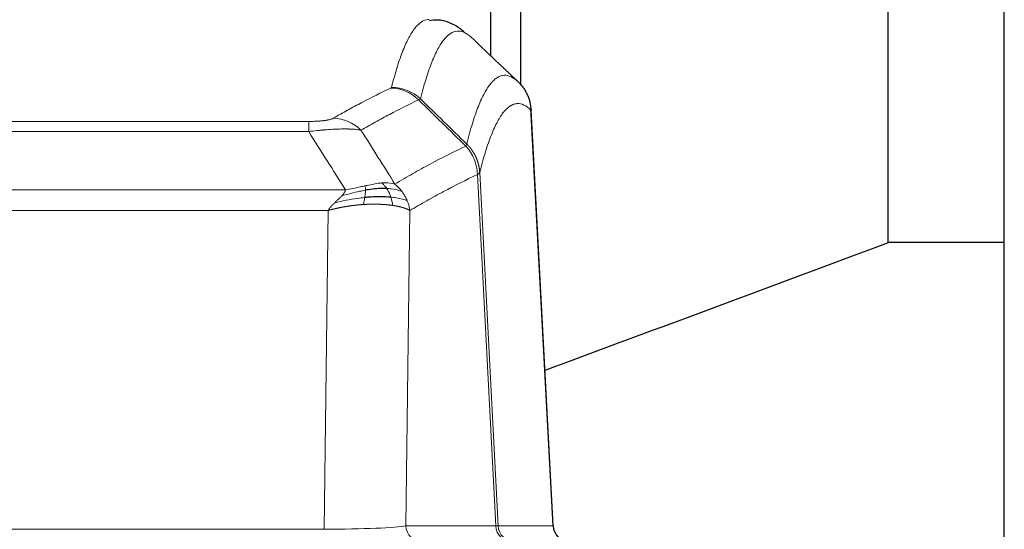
# Model space of a CAD drawing. Header units: inches. Extents: x 0 to 20790, y -12 to 14700.
# Tile 178 of 256: x 5312 to 5546, y 11875 to 11996. Entities that reach past the tile are written whole.
import ezdxf

# ---------------------------------------------------------------- set-up
doc = ezdxf.new("R2010")
doc.units = ezdxf.units.IN
doc.layers.add('1', color=7, linetype='Continuous', true_color=0xffffff)

msp = doc.modelspace()

# ---------------------------------------------------------------- linework, layer by layer
at = {"layer": '1', "color": 2, "linetype": 'Continuous', "lineweight": 25}
for p, q in [((5545.558, 11596.963), (5545.558, 12396.963)), ((5517.948, 11942.832), (5517.948, 12032.094)), ((5430.558, 12017.461), (5430.558, 11980.268)), ((5423.558, 11987.163), (5423.558, 12016.228)), ((5438.334, 11875.646), (5433.063, 11974.782)), ((5517.948, 11943.013), (5545.559, 11943.013))]:
    msp.add_line(p, q, dxfattribs=at)
at = {"layer": '1', "color": 110, "linetype": 'Continuous', "lineweight": 13}
for p, q in [((5438.322, 11875.649), (5433.074, 11974.344)), ((5174.887, 11971.651), (5380.229, 11971.651)), ((5380.229, 11969.235), (5380.229, 11971.651)), ((5380.229, 11969.235), (5174.887, 11969.235)), ((5424.674, 11875.649), (5420.323, 11959.041)), ((5420.879, 11959.517), (5425.255, 11875.649)), ((5166.155, 11955.404), (5388.961, 11955.404)), ((5384.848, 11950.506), (5170.268, 11950.506)), ((5383.88, 11874.823), (5384.848, 11950.506)), ((5404.28, 11950.496), (5403.322, 11875.649)), ((5171.237, 11874.823), (5383.88, 11874.823)), ((5403.322, 11875.649), (5424.674, 11875.649)), ((5425.255, 11875.649), (5438.322, 11875.649))]:
    msp.add_line(p, q, dxfattribs=at)
for centre, major_axis, ratio, start_param, end_param in [((5399.738, 11969.641), (-4.281, 9.037), 0.9659395, 5.0815715, 5.8272089), ((5399.925, 11969.801), (-9.695, 2.45), 0.9931439, 4.2008878, 4.9582972), ((5386.076, 11962.495), (4.97, -8.677), 0.9635717, 1.8622888, 2.6052468), ((5383.959, 11875.858), (20.002, 0.052), 0.0517476, 4.708281, 6.0295934), ((5407.198, 11875.858), (0, 4), 0.9702957, 1.6231562, 3.1415927), ((5405.229, 11875.858), (-20.038, 0.208), 0.001459, 2.8976729, 3.1068244), ((5428.55, 11875.858), (0, -4), 0.9702957, 4.7647489, 6.2831853), ((5429.247, 11875.858), (0, -4), 0.9993908, 4.7647489, 6.2831853)]:
    msp.add_ellipse(centre, major_axis=major_axis, ratio=ratio, start_param=start_param, end_param=end_param, dxfattribs=at)
at = {"layer": '1', "color": 2, "linetype": 'Continuous', "lineweight": 25}
msp.add_ellipse((5442.314, 11875.858), major_axis=(0, -4), ratio=0.9993908, start_param=4.7647489, end_param=6.2831853, dxfattribs=at)
at = {"layer": '1', "color": 110, "linetype": 'Continuous', "lineweight": 13}
for points, knots in [([(5399.925, 11979.737), (5400.363, 11981.476), (5401.253, 11984.672), (5402.174, 11987.307), (5402.876, 11989.072), (5403.112, 11989.625), (5403.588, 11990.661), (5403.827, 11991.144), (5404.553, 11992.487), (5405.044, 11993.242), (5405.668, 11994.009), (5405.793, 11994.154), (5406.044, 11994.425), (5406.422, 11994.806), (5406.805, 11995.107), (5407.575, 11995.605), (5408.188, 11995.829), (5408.812, 11995.858), (5408.905, 11995.858)], [0, 0, 0, 0, 0.1619138, 0.3238276, 0.3238276, 0.4047846, 0.4047846, 0.4857415, 0.4857415, 0.6476553, 0.6476553, 0.6881337, 0.6881337, 0.7286122, 0.8095691, 0.8095691, 0.9714829, 1, 1, 1, 1]), ([(5418.767, 11991.711), (5418.209, 11992.224), (5417.107, 11992.968), (5415.497, 11993.239), (5414.453, 11992.857), (5413.682, 11992.359), (5413.298, 11992.058), (5412.92, 11991.677), (5412.668, 11991.405), (5412.543, 11991.261), (5411.918, 11990.494), (5411.426, 11989.739), (5410.7, 11988.397), (5410.46, 11987.914), (5409.984, 11986.879), (5409.747, 11986.326), (5409.044, 11984.562), (5408.122, 11981.93), (5407.231, 11978.736), (5406.793, 11976.998)], [0, 0, 0, 0, 0.125, 0.25, 0.375, 0.375, 0.4375, 0.46875, 0.46875, 0.5, 0.5, 0.625, 0.625, 0.6875, 0.6875, 0.75, 0.75, 0.875, 1, 1, 1, 1]), ([(5417.789, 11966.283), (5417.845, 11966.506), (5417.901, 11966.726), (5418.013, 11967.163), (5418.182, 11967.81), (5418.577, 11969.273), (5418.921, 11970.445), (5419.614, 11972.679), (5420.554, 11975.366), (5422.013, 11978.524), (5423.017, 11980.046), (5423.591, 11980.739), (5423.655, 11980.813), (5423.783, 11980.958), (5423.975, 11981.168), (5424.427, 11981.611), (5424.818, 11981.908), (5425.147, 11982.11), (5425.213, 11982.149), (5425.345, 11982.22), (5425.543, 11982.321), (5426.008, 11982.508), (5426.411, 11982.586), (5427.222, 11982.633), (5428.32, 11982.403), (5429.447, 11981.589), (5430.019, 11981.035)], [0, 0, 0, 0, 0.015625, 0.015625, 0.03125, 0.0625, 0.125, 0.125, 0.25, 0.375, 0.5, 0.5, 0.515625, 0.515625, 0.53125, 0.5625, 0.625, 0.625, 0.640625, 0.640625, 0.65625, 0.6875, 0.75, 0.75, 0.875, 1, 1, 1, 1]), ([(5386.076, 11972.401), (5387.21, 11973.053), (5388.346, 11973.692), (5390.618, 11974.942), (5391.755, 11975.553), (5395.171, 11977.347), (5397.452, 11978.488), (5399.738, 11979.575)], [0, 0, 0, 0, 0.25, 0.25, 0.5, 0.5, 1, 1, 1, 1]), ([(5399.925, 11979.737), (5399.918, 11979.71), (5399.899, 11979.683), (5399.837, 11979.629), (5399.794, 11979.602), (5399.738, 11979.575)], [0, 0, 0, 0, 0.5, 0.5, 1, 1, 1, 1]), ([(5406.334, 11976.759), (5404.046, 11975.67), (5401.762, 11974.527), (5398.342, 11972.731), (5397.204, 11972.119), (5394.928, 11970.868), (5393.792, 11970.228), (5392.656, 11969.576)], [0, 0, 0, 0, 0.5, 0.5, 0.75, 0.75, 1, 1, 1, 1]), ([(5433.074, 11974.344), (5432.504, 11974.89), (5431.38, 11975.689), (5430.285, 11975.906), (5429.476, 11975.851), (5429.074, 11975.769), (5428.611, 11975.577), (5428.413, 11975.475), (5428.281, 11975.402), (5428.216, 11975.363), (5427.888, 11975.159), (5427.498, 11974.858), (5427.047, 11974.412), (5426.856, 11974.201), (5426.728, 11974.055), (5426.664, 11973.98), (5426.092, 11973.284), (5425.09, 11971.757), (5423.636, 11968.596), (5422.229, 11964.565), (5421.324, 11961.297), (5420.879, 11959.517)], [0, 0, 0, 0, 0.125, 0.25, 0.25, 0.3125, 0.34375, 0.359375, 0.359375, 0.375, 0.375, 0.4375, 0.46875, 0.484375, 0.484375, 0.5, 0.5, 0.625, 0.75, 0.875, 1, 1, 1, 1]), ([(5386.076, 11972.401), (5386.055, 11972.389), (5386.033, 11972.377), (5385.987, 11972.353), (5385.963, 11972.341), (5385.888, 11972.305), (5385.833, 11972.281), (5385.715, 11972.234), (5385.652, 11972.211), (5385.515, 11972.166), (5385.442, 11972.143), (5385.285, 11972.098), (5385.201, 11972.076), (5385.065, 11972.044), (5385.019, 11972.033), (5384.922, 11972.012), (5384.872, 11972.001), (5384.719, 11971.97), (5384.611, 11971.95), (5384.383, 11971.911), (5384.263, 11971.893), (5384.073, 11971.866), (5383.976, 11971.852), (5383.875, 11971.84), (5383.807, 11971.831), (5383.773, 11971.827), (5383.598, 11971.807), (5383.454, 11971.792), (5383.007, 11971.749), (5382.69, 11971.726), (5382.27, 11971.702), (5382.185, 11971.697), (5382.012, 11971.689), (5381.925, 11971.685), (5381.663, 11971.675), (5381.487, 11971.669), (5381.132, 11971.66), (5380.954, 11971.657), (5380.593, 11971.652), (5380.412, 11971.651), (5380.229, 11971.651)], [0, 0, 0, 0, 0.03125, 0.03125, 0.0625, 0.0625, 0.125, 0.125, 0.1875, 0.1875, 0.25, 0.25, 0.3125, 0.3125, 0.34375, 0.34375, 0.375, 0.375, 0.4375, 0.4375, 0.5, 0.5, 0.53125, 0.546875, 0.546875, 0.5625, 0.5625, 0.625, 0.625, 0.75, 0.75, 0.78125, 0.78125, 0.8125, 0.8125, 0.875, 0.875, 0.9375, 0.9375, 1, 1, 1, 1]), ([(5392.656, 11969.576), (5392.359, 11969.631), (5392.032, 11969.679), (5391.32, 11969.759), (5390.933, 11969.791), (5390.305, 11969.826), (5390.033, 11969.838), (5389.748, 11969.846), (5389.632, 11969.849), (5389.574, 11969.851), (5389.399, 11969.855), (5389.28, 11969.857), (5388.678, 11969.864), (5388.169, 11969.86), (5387.496, 11969.843), (5387.36, 11969.839), (5387.153, 11969.832), (5387.083, 11969.83), (5386.944, 11969.824), (5386.874, 11969.822), (5386.522, 11969.807), (5386.235, 11969.793), (5385.359, 11969.744), (5384.754, 11969.702), (5384.05, 11969.644), (5383.972, 11969.637), (5383.814, 11969.623), (5383.735, 11969.617), (5383.497, 11969.595), (5383.338, 11969.581), (5382.858, 11969.535), (5382.535, 11969.502), (5381.56, 11969.398), (5380.9, 11969.321), (5380.229, 11969.235)], [0, 0, 0, 0, 0.125, 0.125, 0.25, 0.25, 0.3125, 0.328125, 0.328125, 0.34375, 0.34375, 0.375, 0.375, 0.5, 0.5, 0.53125, 0.53125, 0.546875, 0.546875, 0.5625, 0.5625, 0.625, 0.625, 0.75, 0.75, 0.765625, 0.765625, 0.78125, 0.78125, 0.8125, 0.8125, 0.875, 0.875, 1, 1, 1, 1]), ([(5400.724, 11956.782), (5402.121, 11957.615), (5403.521, 11958.429), (5406.323, 11960.014), (5407.726, 11960.786), (5411.94, 11963.041), (5414.755, 11964.461), (5417.577, 11965.8)], [0, 0, 0, 0, 0.25, 0.25, 0.5, 0.5, 1, 1, 1, 1]), ([(5417.789, 11966.283), (5417.769, 11966.235), (5417.753, 11966.159), (5417.695, 11965.986), (5417.652, 11965.889), (5417.577, 11965.8)], [0, 0, 0, 0, 0.5, 0.5, 1, 1, 1, 1]), ([(5417.577, 11965.8), (5417.986, 11965.356), (5418.359, 11964.871), (5419.017, 11963.833), (5419.303, 11963.281), (5419.774, 11962.129), (5419.96, 11961.528), (5420.224, 11960.3), (5420.301, 11959.672), (5420.323, 11959.041)], [0, 0, 0, 0, 0.25, 0.25, 0.5, 0.5, 0.75, 0.75, 1, 1, 1, 1]), ([(5417.789, 11966.283), (5417.802, 11966.271), (5417.827, 11966.246), (5417.865, 11966.209), (5417.904, 11966.171), (5417.942, 11966.133), (5417.98, 11966.094), (5418.018, 11966.055), (5418.057, 11966.015), (5418.096, 11965.975), (5418.134, 11965.934), (5418.173, 11965.892), (5418.212, 11965.85), (5418.251, 11965.808), (5418.29, 11965.764), (5418.329, 11965.721), (5418.368, 11965.676), (5418.407, 11965.631), (5418.446, 11965.586), (5418.486, 11965.54), (5418.525, 11965.493), (5418.564, 11965.446), (5418.603, 11965.399), (5418.643, 11965.35), (5418.682, 11965.301), (5418.721, 11965.252), (5418.76, 11965.202), (5418.799, 11965.151), (5418.838, 11965.1), (5418.877, 11965.048), (5418.916, 11964.995), (5418.955, 11964.942), (5418.994, 11964.888), (5419.033, 11964.834), (5419.071, 11964.779), (5419.11, 11964.723), (5419.148, 11964.667), (5419.186, 11964.61), (5419.224, 11964.553), (5419.262, 11964.494), (5419.3, 11964.436), (5419.338, 11964.376), (5419.375, 11964.316), (5419.413, 11964.255), (5419.45, 11964.194), (5419.487, 11964.132), (5419.523, 11964.069), (5419.56, 11964.006), (5419.596, 11963.942), (5419.632, 11963.877), (5419.668, 11963.812), (5419.703, 11963.746), (5419.738, 11963.679), (5419.773, 11963.612), (5419.808, 11963.544), (5419.842, 11963.475), (5419.876, 11963.406), (5419.91, 11963.336), (5419.943, 11963.266), (5419.978, 11963.19), (5420.015, 11963.108), (5420.053, 11963.021), (5420.091, 11962.933), (5420.128, 11962.845), (5420.163, 11962.757), (5420.199, 11962.669), (5420.233, 11962.58), (5420.266, 11962.491), (5420.299, 11962.401), (5420.33, 11962.311), (5420.361, 11962.221), (5420.391, 11962.131), (5420.421, 11962.04), (5420.449, 11961.949), (5420.476, 11961.858), (5420.503, 11961.767), (5420.529, 11961.675), (5420.554, 11961.583), (5420.578, 11961.491), (5420.601, 11961.399), (5420.623, 11961.306), (5420.644, 11961.213), (5420.665, 11961.12), (5420.685, 11961.027), (5420.703, 11960.934), (5420.721, 11960.84), (5420.738, 11960.746), (5420.755, 11960.653), (5420.77, 11960.559), (5420.784, 11960.464), (5420.798, 11960.37), (5420.81, 11960.276), (5420.822, 11960.181), (5420.833, 11960.087), (5420.843, 11959.992), (5420.852, 11959.897), (5420.86, 11959.802), (5420.867, 11959.707), (5420.874, 11959.612), (5420.877, 11959.549), (5420.879, 11959.517)], [0, 0, 0, 0, 0.0069372, 0.0139334, 0.0209887, 0.028103, 0.0352764, 0.0425088, 0.0498003, 0.0571509, 0.0645605, 0.0720292, 0.0795569, 0.0871437, 0.0947896, 0.1024945, 0.1102584, 0.1180815, 0.1259636, 0.1339048, 0.141905, 0.1499643, 0.1580827, 0.1662601, 0.1744966, 0.1827922, 0.1911468, 0.1995605, 0.2080333, 0.2165651, 0.225156, 0.233806, 0.2425151, 0.2512832, 0.2601104, 0.2689967, 0.277942, 0.2869465, 0.29601, 0.3051325, 0.3143142, 0.3235549, 0.3328547, 0.3422136, 0.3516315, 0.3611085, 0.3706446, 0.3802398, 0.3898941, 0.3996074, 0.4093798, 0.4192113, 0.4291019, 0.4390515, 0.4490602, 0.459128, 0.4692549, 0.4794409, 0.4896859, 0.4999901, 0.5124905, 0.524991, 0.5374914, 0.5499918, 0.5624922, 0.5749926, 0.587493, 0.5999934, 0.6124937, 0.6249941, 0.6374944, 0.6499948, 0.6624951, 0.6749954, 0.6874957, 0.699996, 0.7124963, 0.7249966, 0.7374968, 0.7499971, 0.7624973, 0.7749976, 0.7874978, 0.799998, 0.8124982, 0.8249984, 0.8374986, 0.8499988, 0.8624989, 0.8749991, 0.8874992, 0.8999993, 0.9124995, 0.9249996, 0.9374997, 0.9499998, 0.9624998, 0.9749999, 0.9875, 1, 1, 1, 1]), ([(5420.323, 11959.041), (5417.637, 11957.765), (5414.957, 11956.416), (5410.946, 11954.279), (5409.611, 11953.549), (5406.943, 11952.05), (5405.611, 11951.282), (5404.28, 11950.496)], [0, 0, 0, 0, 0.5, 0.5, 0.75, 0.75, 1, 1, 1, 1]), ([(5420.879, 11959.517), (5420.878, 11959.516), (5420.877, 11959.511), (5420.874, 11959.501), (5420.867, 11959.484), (5420.855, 11959.461), (5420.836, 11959.43), (5420.808, 11959.394), (5420.766, 11959.35), (5420.722, 11959.312), (5420.684, 11959.282), (5420.658, 11959.263), (5420.632, 11959.244), (5420.605, 11959.225), (5420.578, 11959.206), (5420.55, 11959.187), (5420.522, 11959.169), (5420.494, 11959.15), (5420.465, 11959.132), (5420.436, 11959.113), (5420.408, 11959.095), (5420.379, 11959.077), (5420.351, 11959.059), (5420.332, 11959.047), (5420.323, 11959.041)], [0, 0, 0, 0, 0.0092499, 0.0337179, 0.073404, 0.128308, 0.1984299, 0.2837694, 0.3843264, 0.5001005, 0.5424888, 0.5838484, 0.6241794, 0.6634821, 0.7017567, 0.7390032, 0.7752221, 0.8104134, 0.8445775, 0.8777146, 0.909825, 0.9409091, 0.9709673, 1, 1, 1, 1]), ([(5393.579, 11956.348), (5393.218, 11956.267), (5392.851, 11956.184), (5391.357, 11955.85), (5390.181, 11955.593), (5388.961, 11955.404)], [0, 0, 0, 0, 0.25, 0.25, 1, 1, 1, 1]), ([(5397.548, 11957.043), (5397.399, 11957.03), (5397.247, 11957.015), (5396.633, 11956.944), (5396.153, 11956.869), (5395.159, 11956.688), (5394.645, 11956.581), (5393.938, 11956.427), (5393.759, 11956.388), (5393.579, 11956.348)], [0, 0, 0, 0, 0.125, 0.125, 0.5, 0.5, 0.875, 0.875, 1, 1, 1, 1]), ([(5393.729, 11955.315), (5393.731, 11955.439), (5393.729, 11955.555), (5393.716, 11955.82), (5393.7, 11955.957), (5393.651, 11956.186), (5393.619, 11956.279), (5393.579, 11956.348)], [0, 0, 0, 0, 0.25, 0.25, 0.625, 0.625, 1, 1, 1, 1]), ([(5400.724, 11956.782), (5400.03, 11957.006), (5399.264, 11957.1), (5398.137, 11957.085), (5397.847, 11957.069), (5397.548, 11957.043)], [0, 0, 0, 0, 0.75, 0.75, 1, 1, 1, 1]), ([(5398.772, 11955.721), (5398.674, 11955.871), (5398.572, 11956.012), (5398.315, 11956.341), (5398.158, 11956.515), (5397.847, 11956.815), (5397.694, 11956.942), (5397.548, 11957.043)], [0, 0, 0, 0, 0.25, 0.25, 0.625, 0.625, 1, 1, 1, 1]), ([(5402.431, 11954.975), (5401.732, 11955.306), (5400.861, 11955.531), (5399.501, 11955.682), (5399.144, 11955.708), (5398.772, 11955.721)], [0, 0, 0, 0, 0.75, 0.75, 1, 1, 1, 1]), ([(5399.758, 11953.658), (5399.727, 11953.749), (5399.695, 11953.84), (5399.561, 11954.203), (5399.448, 11954.476), (5399.198, 11955.001), (5399.062, 11955.254), (5398.87, 11955.569), (5398.822, 11955.646), (5398.772, 11955.721)], [0, 0, 0, 0, 0.125, 0.125, 0.5, 0.5, 0.875, 0.875, 1, 1, 1, 1]), ([(5402.431, 11954.975), (5402.308, 11955.141), (5402.18, 11955.304), (5401.847, 11955.701), (5401.637, 11955.93), (5401.195, 11956.371), (5400.964, 11956.581), (5400.724, 11956.782)], [0, 0, 0, 0, 0.25, 0.25, 0.625, 0.625, 1, 1, 1, 1]), ([(5386.419, 11952.342), (5386.433, 11952.356), (5386.461, 11952.383), (5386.503, 11952.423), (5386.543, 11952.463), (5386.583, 11952.501), (5386.621, 11952.537), (5386.659, 11952.573), (5386.695, 11952.608), (5386.73, 11952.642), (5386.764, 11952.674), (5386.798, 11952.706), (5386.83, 11952.736), (5386.861, 11952.766), (5386.891, 11952.794), (5386.92, 11952.821), (5386.948, 11952.847), (5386.974, 11952.873), (5387, 11952.897), (5387.025, 11952.92), (5387.049, 11952.942), (5387.071, 11952.963), (5387.093, 11952.984), (5387.113, 11953.003), (5387.133, 11953.021), (5387.151, 11953.038), (5387.168, 11953.054), (5387.185, 11953.069), (5387.2, 11953.083), (5387.214, 11953.097), (5387.227, 11953.109), (5387.239, 11953.12), (5387.25, 11953.13), (5387.26, 11953.14), (5387.269, 11953.148), (5387.277, 11953.155), (5387.284, 11953.161), (5387.29, 11953.167), (5387.294, 11953.171), (5387.307, 11953.183), (5387.327, 11953.203), (5387.356, 11953.23), (5387.385, 11953.257), (5387.413, 11953.284), (5387.441, 11953.311), (5387.469, 11953.337), (5387.496, 11953.364), (5387.523, 11953.39), (5387.55, 11953.415), (5387.576, 11953.441), (5387.602, 11953.466), (5387.628, 11953.491), (5387.653, 11953.516), (5387.678, 11953.54), (5387.703, 11953.565), (5387.727, 11953.589), (5387.751, 11953.612), (5387.775, 11953.636), (5387.798, 11953.659), (5387.821, 11953.682), (5387.844, 11953.705), (5387.866, 11953.728), (5387.888, 11953.75), (5387.91, 11953.772), (5387.931, 11953.794), (5387.952, 11953.815), (5387.973, 11953.837), (5387.993, 11953.858), (5388.013, 11953.879), (5388.033, 11953.9), (5388.052, 11953.92), (5388.071, 11953.94), (5388.084, 11953.954), (5388.09, 11953.961)], [0, 0, 0, 0, 0.0247661, 0.0489206, 0.0724636, 0.0953949, 0.1177147, 0.1394229, 0.1605195, 0.1810045, 0.2008779, 0.2201398, 0.23879, 0.2568287, 0.2742558, 0.2910713, 0.3072753, 0.3228676, 0.3378484, 0.3522176, 0.3659752, 0.3791212, 0.3916556, 0.4035785, 0.4148897, 0.4255894, 0.4356775, 0.445154, 0.454019, 0.4622723, 0.4699141, 0.4769443, 0.4833629, 0.48917, 0.4943654, 0.4989493, 0.5029216, 0.5062824, 0.5090316, 0.5111692, 0.5284651, 0.5456049, 0.5625886, 0.5794163, 0.5960881, 0.612604, 0.6289642, 0.6451687, 0.6612176, 0.6771111, 0.6928491, 0.7084319, 0.7238594, 0.7391318, 0.7542492, 0.7692118, 0.7840195, 0.7986726, 0.8131712, 0.8275153, 0.8417051, 0.8557408, 0.8696224, 0.8833501, 0.8969241, 0.9103445, 0.9236114, 0.936725, 0.9496856, 0.9624932, 0.975148, 0.9876502, 1, 1, 1, 1]), ([(5393.56, 11953.573), (5392.982, 11953.519), (5392.395, 11953.454), (5390.021, 11953.141), (5388.191, 11952.794), (5386.419, 11952.342)], [0, 0, 0, 0, 0.25, 0.25, 1, 1, 1, 1]), ([(5388.09, 11953.961), (5388.098, 11953.969), (5388.114, 11953.986), (5388.138, 11954.012), (5388.161, 11954.038), (5388.184, 11954.063), (5388.207, 11954.089), (5388.229, 11954.114), (5388.251, 11954.139), (5388.273, 11954.164), (5388.294, 11954.189), (5388.315, 11954.213), (5388.335, 11954.238), (5388.356, 11954.263), (5388.376, 11954.287), (5388.395, 11954.311), (5388.415, 11954.335), (5388.434, 11954.359), (5388.452, 11954.383), (5388.471, 11954.407), (5388.489, 11954.43), (5388.506, 11954.454), (5388.524, 11954.477), (5388.541, 11954.5), (5388.557, 11954.523), (5388.574, 11954.546), (5388.59, 11954.569), (5388.605, 11954.592), (5388.621, 11954.615), (5388.636, 11954.637), (5388.65, 11954.659), (5388.665, 11954.682), (5388.679, 11954.704), (5388.693, 11954.726), (5388.706, 11954.748), (5388.719, 11954.77), (5388.732, 11954.791), (5388.744, 11954.813), (5388.756, 11954.834), (5388.768, 11954.855), (5388.779, 11954.877), (5388.79, 11954.898), (5388.801, 11954.919), (5388.811, 11954.939), (5388.821, 11954.96), (5388.831, 11954.981), (5388.84, 11955.001), (5388.849, 11955.021), (5388.858, 11955.042), (5388.867, 11955.062), (5388.875, 11955.082), (5388.882, 11955.102), (5388.89, 11955.121), (5388.897, 11955.141), (5388.904, 11955.161), (5388.91, 11955.18), (5388.916, 11955.199), (5388.922, 11955.219), (5388.927, 11955.238), (5388.932, 11955.257), (5388.937, 11955.275), (5388.941, 11955.294), (5388.945, 11955.313), (5388.949, 11955.331), (5388.953, 11955.35), (5388.956, 11955.368), (5388.959, 11955.386), (5388.96, 11955.398), (5388.961, 11955.404)], [0, 0, 0, 0, 0.0185022, 0.0368847, 0.0551481, 0.073293, 0.0913199, 0.1092294, 0.1270222, 0.1446988, 0.1622598, 0.1797059, 0.1970378, 0.2142561, 0.2313614, 0.2483544, 0.265236, 0.2820066, 0.2986672, 0.3152184, 0.331661, 0.3479958, 0.3642235, 0.380345, 0.3963611, 0.4122725, 0.4280803, 0.4437851, 0.459388, 0.4748898, 0.4902915, 0.5055939, 0.5207981, 0.535905, 0.5509156, 0.565831, 0.5806521, 0.5953801, 0.6100159, 0.6245607, 0.6390157, 0.6533819, 0.6676604, 0.6818526, 0.6959596, 0.7099825, 0.7239227, 0.7377815, 0.75156, 0.7652597, 0.7788818, 0.7924277, 0.8058989, 0.8192966, 0.8326224, 0.8458776, 0.8590638, 0.8721825, 0.8852351, 0.8982233, 0.9111485, 0.9240124, 0.9368166, 0.9495628, 0.9622525, 0.9748874, 0.9874694, 1, 1, 1, 1]), ([(5393.729, 11955.315), (5393.271, 11955.237), (5392.808, 11955.149), (5390.937, 11954.759), (5389.501, 11954.383), (5388.09, 11953.961)], [0, 0, 0, 0, 0.25, 0.25, 1, 1, 1, 1]), ([(5393.246, 11951.922), (5393.279, 11952.085), (5393.318, 11952.271), (5393.4, 11952.673), (5393.443, 11952.89), (5393.51, 11953.265), (5393.536, 11953.418), (5393.56, 11953.573)], [0, 0, 0, 0, 0.375, 0.375, 0.75, 0.75, 1, 1, 1, 1]), ([(5393.56, 11953.573), (5393.572, 11953.65), (5393.584, 11953.728), (5393.629, 11954.038), (5393.658, 11954.269), (5393.701, 11954.714), (5393.716, 11954.927), (5393.726, 11955.189), (5393.728, 11955.253), (5393.729, 11955.315)], [0, 0, 0, 0, 0.125, 0.125, 0.5, 0.5, 0.875, 0.875, 1, 1, 1, 1]), ([(5403.641, 11952.834), (5403.029, 11953.12), (5402.133, 11953.36), (5400.603, 11953.577), (5400.193, 11953.622), (5399.758, 11953.658)], [0, 0, 0, 0, 0.75, 0.75, 1, 1, 1, 1]), ([(5400.248, 11951.697), (5400.177, 11952.097), (5400.078, 11952.591), (5399.876, 11953.297), (5399.82, 11953.477), (5399.758, 11953.658)], [0, 0, 0, 0, 0.75, 0.75, 1, 1, 1, 1]), ([(5403.641, 11952.834), (5403.602, 11952.929), (5403.562, 11953.023), (5403.394, 11953.395), (5403.255, 11953.67), (5402.952, 11954.206), (5402.787, 11954.468), (5402.552, 11954.808), (5402.492, 11954.892), (5402.431, 11954.975)], [0, 0, 0, 0, 0.125, 0.125, 0.5, 0.5, 0.875, 0.875, 1, 1, 1, 1]), ([(5384.848, 11950.506), (5384.853, 11950.514), (5384.864, 11950.531), (5384.88, 11950.557), (5384.897, 11950.583), (5384.914, 11950.609), (5384.931, 11950.635), (5384.949, 11950.662), (5384.967, 11950.689), (5384.986, 11950.716), (5385.005, 11950.743), (5385.024, 11950.771), (5385.044, 11950.798), (5385.064, 11950.826), (5385.085, 11950.855), (5385.106, 11950.883), (5385.127, 11950.912), (5385.149, 11950.941), (5385.171, 11950.97), (5385.194, 11950.999), (5385.217, 11951.029), (5385.24, 11951.058), (5385.264, 11951.088), (5385.288, 11951.119), (5385.313, 11951.149), (5385.338, 11951.18), (5385.363, 11951.211), (5385.389, 11951.242), (5385.415, 11951.273), (5385.441, 11951.305), (5385.468, 11951.336), (5385.495, 11951.368), (5385.523, 11951.4), (5385.551, 11951.433), (5385.58, 11951.465), (5385.608, 11951.498), (5385.638, 11951.531), (5385.667, 11951.564), (5385.697, 11951.598), (5385.728, 11951.631), (5385.759, 11951.665), (5385.79, 11951.699), (5385.821, 11951.733), (5385.853, 11951.768), (5385.886, 11951.802), (5385.919, 11951.837), (5385.952, 11951.872), (5385.985, 11951.907), (5386.019, 11951.942), (5386.054, 11951.978), (5386.088, 11952.013), (5386.124, 11952.049), (5386.159, 11952.085), (5386.195, 11952.122), (5386.231, 11952.158), (5386.268, 11952.195), (5386.305, 11952.231), (5386.343, 11952.268), (5386.381, 11952.305), (5386.406, 11952.33), (5386.419, 11952.342)], [0, 0, 0, 0, 0.0121901, 0.0245516, 0.0370849, 0.0497905, 0.0626689, 0.0757204, 0.0889455, 0.1023447, 0.1159182, 0.1296666, 0.14359, 0.1576889, 0.1719636, 0.1864145, 0.2010418, 0.2158458, 0.2308268, 0.2459852, 0.261321, 0.2768347, 0.2925265, 0.3083966, 0.3244452, 0.3406727, 0.357079, 0.3736646, 0.3904296, 0.4073742, 0.4244986, 0.4418029, 0.4592875, 0.4769523, 0.4947976, 0.5128236, 0.5310305, 0.5494183, 0.5679872, 0.5867374, 0.605669, 0.6247822, 0.644077, 0.6635537, 0.6832123, 0.7030529, 0.7230758, 0.7432809, 0.7636685, 0.7842385, 0.8049912, 0.8259267, 0.8470449, 0.8683461, 0.8898303, 0.9114976, 0.9333482, 0.955382, 0.9775993, 1, 1, 1, 1]), ([(5393.246, 11951.922), (5393.224, 11951.921), (5393.181, 11951.918), (5393.116, 11951.914), (5393.051, 11951.91), (5392.986, 11951.905), (5392.921, 11951.901), (5392.855, 11951.896), (5392.79, 11951.891), (5392.725, 11951.886), (5392.66, 11951.881), (5392.595, 11951.876), (5392.53, 11951.871), (5392.465, 11951.865), (5392.399, 11951.86), (5392.334, 11951.855), (5392.269, 11951.849), (5392.204, 11951.843), (5392.139, 11951.837), (5392.073, 11951.831), (5392.008, 11951.825), (5391.943, 11951.819), (5391.878, 11951.813), (5391.812, 11951.806), (5391.747, 11951.8), (5391.682, 11951.793), (5391.617, 11951.787), (5391.551, 11951.78), (5391.486, 11951.773), (5391.421, 11951.766), (5391.356, 11951.759), (5391.29, 11951.752), (5391.225, 11951.744), (5391.16, 11951.737), (5391.095, 11951.73), (5391.03, 11951.722), (5390.965, 11951.714), (5390.899, 11951.706), (5390.834, 11951.698), (5390.769, 11951.69), (5390.704, 11951.682), (5390.639, 11951.674), (5390.574, 11951.666), (5390.509, 11951.657), (5390.444, 11951.649), (5390.379, 11951.64), (5390.314, 11951.631), (5390.249, 11951.623), (5390.184, 11951.614), (5390.119, 11951.605), (5390.054, 11951.596), (5389.989, 11951.586), (5389.925, 11951.577), (5389.86, 11951.568), (5389.795, 11951.558), (5389.73, 11951.548), (5389.666, 11951.539), (5389.601, 11951.529), (5389.536, 11951.519), (5389.472, 11951.509), (5389.407, 11951.499), (5389.343, 11951.489), (5389.278, 11951.478), (5389.214, 11951.468), (5389.149, 11951.457), (5389.085, 11951.447), (5389.021, 11951.436), (5388.957, 11951.425), (5388.892, 11951.414), (5388.828, 11951.403), (5388.764, 11951.392), (5388.7, 11951.381), (5388.636, 11951.37), (5388.572, 11951.358), (5388.508, 11951.347), (5388.444, 11951.335), (5388.38, 11951.324), (5388.316, 11951.312), (5388.253, 11951.3), (5388.189, 11951.288), (5388.125, 11951.276), (5388.062, 11951.264), (5387.998, 11951.251), (5387.935, 11951.239), (5387.871, 11951.227), (5387.808, 11951.214), (5387.745, 11951.202), (5387.681, 11951.189), (5387.618, 11951.176), (5387.555, 11951.163), (5387.492, 11951.15), (5387.429, 11951.137), (5387.366, 11951.124), (5387.303, 11951.111), (5387.24, 11951.097), (5387.178, 11951.084), (5387.115, 11951.07), (5387.052, 11951.057), (5386.99, 11951.043), (5386.927, 11951.029), (5386.865, 11951.015), (5386.803, 11951.001), (5386.74, 11950.987), (5386.678, 11950.973), (5386.616, 11950.958), (5386.554, 11950.944), (5386.492, 11950.93), (5386.43, 11950.915), (5386.368, 11950.9), (5386.306, 11950.886), (5386.245, 11950.871), (5386.183, 11950.856), (5386.122, 11950.841), (5386.06, 11950.826), (5385.999, 11950.811), (5385.937, 11950.795), (5385.876, 11950.78), (5385.815, 11950.765), (5385.754, 11950.749), (5385.693, 11950.734), (5385.632, 11950.718), (5385.571, 11950.702), (5385.511, 11950.686), (5385.45, 11950.67), (5385.389, 11950.654), (5385.329, 11950.638), (5385.268, 11950.622), (5385.208, 11950.606), (5385.148, 11950.589), (5385.088, 11950.573), (5385.028, 11950.556), (5384.968, 11950.539), (5384.908, 11950.523), (5384.868, 11950.511), (5384.848, 11950.506)], [0, 0, 0, 0, 0.0081592, 0.0163092, 0.0244501, 0.0325819, 0.0407045, 0.0488181, 0.0569225, 0.0650178, 0.0731041, 0.0811812, 0.0892493, 0.0973083, 0.1053581, 0.113399, 0.1214307, 0.1294534, 0.137467, 0.1454716, 0.1534671, 0.1614536, 0.169431, 0.1773994, 0.1853588, 0.1933091, 0.2012504, 0.2091827, 0.217106, 0.2250203, 0.2329256, 0.2408219, 0.2487092, 0.2565875, 0.2644568, 0.2723172, 0.2801686, 0.288011, 0.2958444, 0.303669, 0.3114845, 0.3192911, 0.3270888, 0.3348775, 0.3426574, 0.3504282, 0.3581902, 0.3659433, 0.3736874, 0.3814227, 0.389149, 0.3968665, 0.4045751, 0.4122748, 0.4199656, 0.4276476, 0.4353206, 0.4429849, 0.4506403, 0.4582868, 0.4659245, 0.4735534, 0.4811734, 0.4887846, 0.496387, 0.5039805, 0.5115653, 0.5191413, 0.5267084, 0.5342668, 0.5418164, 0.5493572, 0.5568893, 0.5644125, 0.5719271, 0.5794328, 0.5869298, 0.5944181, 0.6018976, 0.6093684, 0.6168305, 0.6242839, 0.6317285, 0.6391644, 0.6465917, 0.6540102, 0.6614201, 0.6688212, 0.6762137, 0.6835975, 0.6909727, 0.6983392, 0.705697, 0.7130462, 0.7203868, 0.7277187, 0.735042, 0.7423567, 0.7496628, 0.7569603, 0.7642491, 0.7715294, 0.7788011, 0.7860642, 0.7933187, 0.8005646, 0.807802, 0.8150309, 0.8222512, 0.8294629, 0.8366661, 0.8438608, 0.851047, 0.8582246, 0.8653938, 0.8725544, 0.8797065, 0.8868502, 0.8939854, 0.9011121, 0.9082303, 0.9153401, 0.9224414, 0.9295343, 0.9366187, 0.9436947, 0.9507623, 0.9578214, 0.9648722, 0.9719145, 0.9789485, 0.985974, 0.9929912, 1, 1, 1, 1]), ([(5400.248, 11951.697), (5400.234, 11951.699), (5400.204, 11951.703), (5400.16, 11951.71), (5400.116, 11951.716), (5400.071, 11951.722), (5400.027, 11951.729), (5399.982, 11951.735), (5399.937, 11951.741), (5399.893, 11951.747), (5399.848, 11951.752), (5399.803, 11951.758), (5399.758, 11951.764), (5399.712, 11951.77), (5399.667, 11951.775), (5399.622, 11951.781), (5399.576, 11951.786), (5399.53, 11951.792), (5399.485, 11951.797), (5399.439, 11951.802), (5399.393, 11951.807), (5399.347, 11951.813), (5399.301, 11951.818), (5399.255, 11951.823), (5399.209, 11951.827), (5399.162, 11951.832), (5399.116, 11951.837), (5399.069, 11951.842), (5399.023, 11951.846), (5398.976, 11951.851), (5398.93, 11951.855), (5398.883, 11951.86), (5398.836, 11951.864), (5398.789, 11951.868), (5398.742, 11951.873), (5398.695, 11951.877), (5398.648, 11951.881), (5398.601, 11951.885), (5398.553, 11951.889), (5398.506, 11951.893), (5398.459, 11951.896), (5398.411, 11951.9), (5398.364, 11951.904), (5398.316, 11951.907), (5398.269, 11951.911), (5398.221, 11951.914), (5398.173, 11951.918), (5398.125, 11951.921), (5398.077, 11951.924), (5398.03, 11951.927), (5397.982, 11951.931), (5397.934, 11951.934), (5397.885, 11951.937), (5397.837, 11951.939), (5397.789, 11951.942), (5397.741, 11951.945), (5397.693, 11951.948), (5397.644, 11951.95), (5397.596, 11951.953), (5397.548, 11951.955), (5397.499, 11951.958), (5397.451, 11951.96), (5397.402, 11951.963), (5397.354, 11951.965), (5397.305, 11951.967), (5397.257, 11951.969), (5397.208, 11951.971), (5397.159, 11951.973), (5397.111, 11951.975), (5397.062, 11951.977), (5397.013, 11951.978), (5396.964, 11951.98), (5396.916, 11951.982), (5396.867, 11951.983), (5396.818, 11951.985), (5396.769, 11951.986), (5396.72, 11951.988), (5396.671, 11951.989), (5396.622, 11951.99), (5396.573, 11951.991), (5396.524, 11951.992), (5396.475, 11951.993), (5396.426, 11951.994), (5396.377, 11951.995), (5396.328, 11951.996), (5396.279, 11951.997), (5396.23, 11951.997), (5396.181, 11951.998), (5396.132, 11951.999), (5396.082, 11951.999), (5396.033, 11952), (5395.984, 11952), (5395.935, 11952), (5395.886, 11952.001), (5395.837, 11952.001), (5395.788, 11952.001), (5395.738, 11952.001), (5395.689, 11952.001), (5395.64, 11952.001), (5395.591, 11952.001), (5395.542, 11952.001), (5395.492, 11952), (5395.443, 11952), (5395.394, 11952), (5395.345, 11951.999), (5395.296, 11951.999), (5395.247, 11951.998), (5395.197, 11951.997), (5395.148, 11951.997), (5395.099, 11951.996), (5395.05, 11951.995), (5395.001, 11951.994), (5394.952, 11951.993), (5394.903, 11951.992), (5394.854, 11951.991), (5394.804, 11951.99), (5394.755, 11951.989), (5394.706, 11951.988), (5394.657, 11951.986), (5394.608, 11951.985), (5394.559, 11951.983), (5394.51, 11951.982), (5394.461, 11951.98), (5394.412, 11951.979), (5394.363, 11951.977), (5394.315, 11951.975), (5394.266, 11951.974), (5394.217, 11951.972), (5394.168, 11951.97), (5394.119, 11951.968), (5394.07, 11951.966), (5394.022, 11951.964), (5393.973, 11951.962), (5393.924, 11951.959), (5393.876, 11951.957), (5393.827, 11951.955), (5393.778, 11951.952), (5393.73, 11951.95), (5393.681, 11951.947), (5393.633, 11951.945), (5393.584, 11951.942), (5393.536, 11951.94), (5393.487, 11951.937), (5393.439, 11951.934), (5393.39, 11951.931), (5393.342, 11951.928), (5393.294, 11951.925), (5393.262, 11951.923), (5393.246, 11951.922)], [0, 0, 0, 0, 0.0076941, 0.0153765, 0.0230472, 0.0307061, 0.0383534, 0.045989, 0.0536129, 0.061225, 0.0688255, 0.0764143, 0.0839914, 0.0915567, 0.0991104, 0.1066524, 0.1141827, 0.1217013, 0.1292082, 0.1367034, 0.1441869, 0.1516588, 0.1591189, 0.1665674, 0.1740041, 0.1814292, 0.1888426, 0.1962444, 0.2036344, 0.2110128, 0.2183794, 0.2257344, 0.2330778, 0.2404094, 0.2477294, 0.2550377, 0.2623343, 0.2696193, 0.2768926, 0.2841542, 0.2914041, 0.2986424, 0.305869, 0.313084, 0.3202872, 0.3274789, 0.3346588, 0.3418271, 0.3489838, 0.3561287, 0.3632621, 0.3703837, 0.3774937, 0.3845921, 0.3916788, 0.3987539, 0.4058173, 0.412869, 0.4199092, 0.4269376, 0.4339544, 0.4409596, 0.4479532, 0.454935, 0.4619053, 0.4688639, 0.4758109, 0.4827462, 0.4896699, 0.496582, 0.5034825, 0.5103713, 0.5172485, 0.524114, 0.5309679, 0.5378102, 0.5446409, 0.55146, 0.5582674, 0.5650632, 0.5718474, 0.57862, 0.5853809, 0.5921303, 0.598868, 0.6055941, 0.6123087, 0.6190116, 0.6257029, 0.6323825, 0.6390506, 0.6457071, 0.652352, 0.6589853, 0.665607, 0.672217, 0.6788155, 0.6854024, 0.6919777, 0.6985414, 0.7050935, 0.7116341, 0.718163, 0.7246804, 0.7311862, 0.7376804, 0.744163, 0.750634, 0.7570935, 0.7635413, 0.7699776, 0.7764024, 0.7828155, 0.7892171, 0.7956072, 0.8019856, 0.8083525, 0.8147079, 0.8210516, 0.8273839, 0.8337045, 0.8400136, 0.8463112, 0.8525972, 0.8588716, 0.8651345, 0.8713859, 0.8776257, 0.8838539, 0.8900706, 0.8962758, 0.9024695, 0.9086516, 0.9148221, 0.9209812, 0.9271287, 0.9332646, 0.9393891, 0.945502, 0.9516034, 0.9576933, 0.9637717, 0.9698385, 0.9758938, 0.9819376, 0.9879699, 0.9939907, 1, 1, 1, 1]), ([(5404.28, 11950.496), (5404.274, 11950.499), (5404.262, 11950.507), (5404.244, 11950.518), (5404.226, 11950.53), (5404.208, 11950.541), (5404.189, 11950.552), (5404.17, 11950.563), (5404.151, 11950.574), (5404.132, 11950.585), (5404.113, 11950.596), (5404.093, 11950.607), (5404.074, 11950.618), (5404.054, 11950.629), (5404.034, 11950.64), (5404.014, 11950.65), (5403.994, 11950.661), (5403.973, 11950.672), (5403.953, 11950.682), (5403.932, 11950.693), (5403.911, 11950.703), (5403.89, 11950.713), (5403.869, 11950.724), (5403.848, 11950.734), (5403.827, 11950.744), (5403.805, 11950.754), (5403.784, 11950.764), (5403.762, 11950.774), (5403.74, 11950.784), (5403.718, 11950.794), (5403.696, 11950.804), (5403.674, 11950.814), (5403.651, 11950.824), (5403.629, 11950.833), (5403.607, 11950.843), (5403.584, 11950.853), (5403.561, 11950.862), (5403.538, 11950.872), (5403.515, 11950.881), (5403.492, 11950.89), (5403.469, 11950.9), (5403.446, 11950.909), (5403.423, 11950.918), (5403.399, 11950.927), (5403.376, 11950.936), (5403.352, 11950.945), (5403.329, 11950.954), (5403.305, 11950.963), (5403.281, 11950.972), (5403.257, 11950.981), (5403.233, 11950.99), (5403.209, 11950.998), (5403.185, 11951.007), (5403.161, 11951.016), (5403.137, 11951.024), (5403.113, 11951.033), (5403.088, 11951.041), (5403.064, 11951.049), (5403.04, 11951.058), (5403.015, 11951.066), (5402.991, 11951.074), (5402.966, 11951.082), (5402.942, 11951.09), (5402.917, 11951.098), (5402.892, 11951.106), (5402.868, 11951.114), (5402.843, 11951.122), (5402.818, 11951.13), (5402.793, 11951.138), (5402.768, 11951.145), (5402.743, 11951.153), (5402.719, 11951.161), (5402.694, 11951.168), (5402.669, 11951.176), (5402.644, 11951.183), (5402.619, 11951.191), (5402.594, 11951.198), (5402.569, 11951.205), (5402.544, 11951.213), (5402.519, 11951.22), (5402.493, 11951.227), (5402.468, 11951.234), (5402.443, 11951.241), (5402.418, 11951.248), (5402.393, 11951.255), (5402.368, 11951.262), (5402.343, 11951.269), (5402.318, 11951.275), (5402.293, 11951.282), (5402.268, 11951.289), (5402.243, 11951.295), (5402.218, 11951.302), (5402.193, 11951.308), (5402.168, 11951.315), (5402.143, 11951.321), (5402.118, 11951.328), (5402.093, 11951.334), (5402.068, 11951.34), (5402.043, 11951.346), (5402.018, 11951.353), (5401.993, 11951.359), (5401.968, 11951.365), (5401.943, 11951.371), (5401.919, 11951.377), (5401.894, 11951.383), (5401.869, 11951.389), (5401.844, 11951.394), (5401.82, 11951.4), (5401.795, 11951.406), (5401.771, 11951.412), (5401.746, 11951.417), (5401.722, 11951.423), (5401.697, 11951.428), (5401.673, 11951.434), (5401.648, 11951.439), (5401.624, 11951.445), (5401.6, 11951.45), (5401.576, 11951.455), (5401.552, 11951.461), (5401.527, 11951.466), (5401.503, 11951.471), (5401.479, 11951.476), (5401.456, 11951.481), (5401.432, 11951.486), (5401.408, 11951.491), (5401.384, 11951.496), (5401.36, 11951.501), (5401.337, 11951.506), (5401.313, 11951.511), (5401.29, 11951.515), (5401.266, 11951.52), (5401.243, 11951.525), (5401.22, 11951.529), (5401.197, 11951.534), (5401.174, 11951.538), (5401.151, 11951.543), (5401.128, 11951.547), (5401.105, 11951.552), (5401.082, 11951.556), (5401.059, 11951.56), (5401.037, 11951.565), (5401.014, 11951.569), (5400.992, 11951.573), (5400.969, 11951.577), (5400.947, 11951.581), (5400.925, 11951.585), (5400.903, 11951.59), (5400.881, 11951.593), (5400.859, 11951.597), (5400.837, 11951.601), (5400.815, 11951.605), (5400.793, 11951.609), (5400.772, 11951.613), (5400.75, 11951.616), (5400.729, 11951.62), (5400.708, 11951.624), (5400.687, 11951.627), (5400.666, 11951.631), (5400.645, 11951.635), (5400.624, 11951.638), (5400.603, 11951.641), (5400.582, 11951.645), (5400.562, 11951.648), (5400.541, 11951.652), (5400.521, 11951.655), (5400.501, 11951.658), (5400.481, 11951.661), (5400.461, 11951.665), (5400.441, 11951.668), (5400.421, 11951.671), (5400.401, 11951.674), (5400.382, 11951.677), (5400.362, 11951.68), (5400.343, 11951.683), (5400.324, 11951.686), (5400.305, 11951.689), (5400.286, 11951.691), (5400.267, 11951.694), (5400.255, 11951.696), (5400.248, 11951.697)], [0, 0, 0, 0, 0.0080212, 0.0160154, 0.0239827, 0.0319231, 0.0398365, 0.0477229, 0.0555824, 0.0634149, 0.0712205, 0.0789992, 0.0867509, 0.0944756, 0.1021734, 0.1098443, 0.1174881, 0.1251051, 0.1326951, 0.1402581, 0.1477942, 0.1553034, 0.1627856, 0.1702408, 0.1776691, 0.1850704, 0.1924448, 0.1997923, 0.2071128, 0.2144063, 0.2216729, 0.2289126, 0.2361253, 0.243311, 0.2504698, 0.2576016, 0.2647065, 0.2717845, 0.2788355, 0.2858595, 0.2928566, 0.2998268, 0.30677, 0.3136862, 0.3205755, 0.3274379, 0.3342733, 0.3410817, 0.3478632, 0.3546178, 0.3613454, 0.3680461, 0.3747198, 0.3813665, 0.3879863, 0.3945792, 0.4011451, 0.4076841, 0.4141961, 0.4206811, 0.4271393, 0.4335704, 0.4399746, 0.4463519, 0.4527022, 0.4590256, 0.465322, 0.4715915, 0.477834, 0.4840496, 0.4902382, 0.4963999, 0.5025346, 0.5086424, 0.5147232, 0.5207771, 0.526804, 0.532804, 0.5387771, 0.5447232, 0.5506423, 0.5565345, 0.5623997, 0.568238, 0.5740494, 0.5798338, 0.5855912, 0.5913217, 0.5970253, 0.6027019, 0.6083515, 0.6139742, 0.61957, 0.6251388, 0.6306807, 0.6361956, 0.6416836, 0.6471446, 0.6525787, 0.6579858, 0.663366, 0.6687192, 0.6740455, 0.6793448, 0.6846172, 0.6898627, 0.6950812, 0.7002727, 0.7054373, 0.710575, 0.7156857, 0.7207694, 0.7258262, 0.7308561, 0.735859, 0.740835, 0.745784, 0.7507061, 0.7556012, 0.7604694, 0.7653107, 0.7701249, 0.7749123, 0.7796727, 0.7844061, 0.7891127, 0.7937922, 0.7984448, 0.8030705, 0.8076692, 0.812241, 0.8167858, 0.8213037, 0.8257947, 0.8302587, 0.8346957, 0.8391058, 0.843489, 0.8478452, 0.8521745, 0.8564768, 0.8607522, 0.8650006, 0.8692221, 0.8734166, 0.8775842, 0.8817249, 0.8858386, 0.8899254, 0.8939852, 0.8980181, 0.902024, 0.906003, 0.909955, 0.9138802, 0.9177783, 0.9216495, 0.9254938, 0.9293111, 0.9331015, 0.936865, 0.9406015, 0.944311, 0.9479937, 0.9516493, 0.9552781, 0.9588799, 0.9624547, 0.9660026, 0.9695236, 0.9730176, 0.9764847, 0.9799249, 0.9833381, 0.9867243, 0.9900837, 0.993416, 0.9967215, 1, 1, 1, 1]), ([(5404.28, 11950.496), (5404.196, 11951.093), (5404.054, 11951.685), (5403.791, 11952.455), (5403.719, 11952.646), (5403.641, 11952.834)], [0, 0, 0, 0, 0.75, 0.75, 1, 1, 1, 1])]:
    msp.add_open_spline(points, degree=3, knots=knots, dxfattribs=at)
at = {"layer": '1', "color": 2, "linetype": 'Continuous', "lineweight": 25}
for points, knots in [([(5417.357, 11992.715), (5416.924, 11993.152), (5415.28, 11994.417), (5412.157, 11995.948), (5409.615, 11995.657), (5408.97, 11995.537)], [0, 0, 0, 0, 0.2415131, 0.8152569, 1, 1, 1, 1]), ([(5430.019, 11981.035), (5430.245, 11980.82), (5430.461, 11980.594), (5430.872, 11980.123), (5431.066, 11979.877), (5431.43, 11979.367), (5431.6, 11979.104), (5431.914, 11978.561), (5432.058, 11978.282), (5432.32, 11977.711), (5432.437, 11977.419), (5432.643, 11976.824), (5432.731, 11976.522), (5432.954, 11975.603), (5433.044, 11974.976), (5433.074, 11974.344)], [0, 0, 0, 0, 0.125, 0.125, 0.25, 0.25, 0.375, 0.375, 0.5, 0.5, 0.625, 0.625, 0.75, 0.75, 1, 1, 1, 1]), ([(5398.772, 11955.721), (5398.587, 11955.727), (5398.397, 11955.731), (5397.626, 11955.733), (5397.016, 11955.708), (5395.746, 11955.604), (5395.087, 11955.526), (5394.185, 11955.391), (5393.958, 11955.354), (5393.729, 11955.315)], [0, 0, 0, 0, 0.125, 0.125, 0.5, 0.5, 0.875, 0.875, 1, 1, 1, 1]), ([(5399.758, 11953.658), (5399.541, 11953.676), (5399.317, 11953.692), (5398.399, 11953.744), (5397.658, 11953.76), (5396.093, 11953.741), (5395.27, 11953.706), (5394.136, 11953.623), (5393.849, 11953.6), (5393.56, 11953.573)], [0, 0, 0, 0, 0.125, 0.125, 0.5, 0.5, 0.875, 0.875, 1, 1, 1, 1])]:
    msp.add_open_spline(points, degree=3, knots=knots, dxfattribs=at)
for points, degree in [([(5425.509, 11985.315), (5423.262, 11987.447), (5421.015, 11989.579), (5418.767, 11991.711)], 3), ([(5430.017, 11981.037), (5425.509, 11985.315)], 1), ([(5517.948, 11942.832), (5490.757, 11932.719), (5463.566, 11922.607), (5436.375, 11912.494)], 3)]:
    msp.add_open_spline(points, degree=degree, dxfattribs=at)
at = {"layer": '1', "color": 110, "linetype": 'Continuous', "lineweight": 13}
for points in [[(5406.793, 11976.998), (5406.752, 11976.97), (5406.635, 11976.902), (5406.446, 11976.81), (5406.334, 11976.759)], [(5417.577, 11965.8), (5413.83, 11969.453), (5410.082, 11973.106), (5406.334, 11976.759)], [(5406.793, 11976.998), (5410.459, 11973.427), (5414.124, 11969.855), (5417.789, 11966.283)], [(5388.961, 11955.404), (5386.068, 11960.019), (5383.157, 11964.629), (5380.229, 11969.235)], [(5392.656, 11969.576), (5395.36, 11965.315), (5398.049, 11961.05), (5400.724, 11956.782)]]:
    msp.add_open_spline(points, degree=3, dxfattribs=at)

doc.saveas('drawing.dxf')
